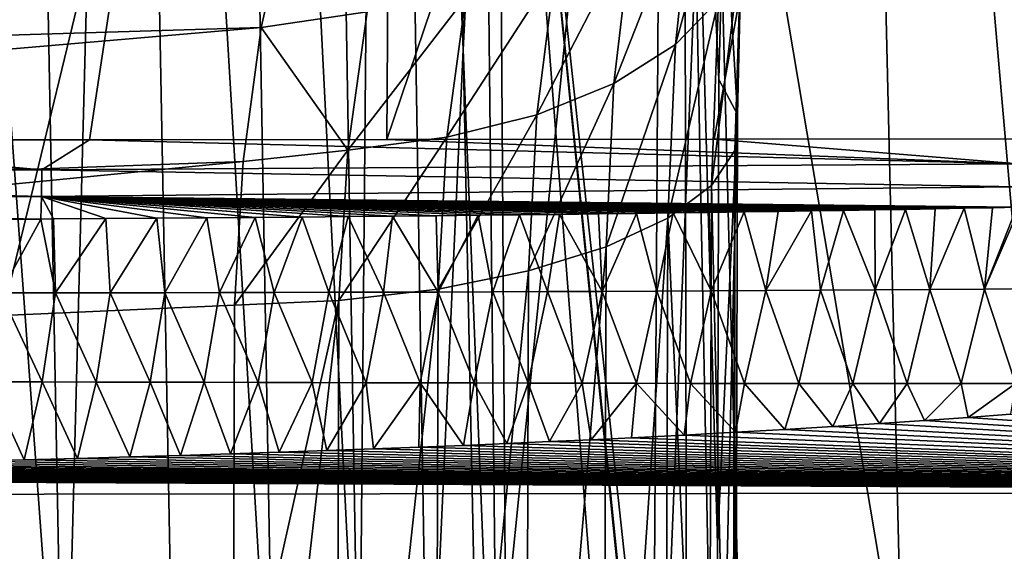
# Model space of a CAD drawing. Header units: metres. Extents: x -81 to 81, y -160 to 24.
# Tile 59 of 256: x 7.04 to 9.87, y -132.76 to -131.23. Entities that reach past the tile are written whole.
import ezdxf

# ---------------------------------------------------------------- set-up
doc = ezdxf.new("R2010")
doc.units = ezdxf.units.M
doc.layers.add('solid_501850_SW0001', color=7, linetype='CONTINUOUS')

msp = doc.modelspace()

# ---------------------------------------------------------------- linework, layer by layer
at = {"layer": 'solid_501850_SW0001'}
for points in [[(7.885061, -125.51619, 181.838593), (8.018991, -133.407852, 184.310913), (7.63927, -125.890274, 182.221481)], [(8.089247, -125.622932, 181.568176), (8.018991, -133.407852, 184.310913), (7.885061, -125.51619, 181.838593)], [(8.089247, -125.622932, 181.568176), (8.217614, -133.511398, 184.035034), (8.018991, -133.407852, 184.310913)], [(8.089247, -125.622932, 181.568176), (8.242301, -126.086121, 181.380859), (8.317572, -131.319611, 183.026749)], [(8.089247, -125.622932, 181.568176), (8.317572, -131.319611, 183.026749), (8.217614, -133.511398, 184.035034)], [(8.098779, -131.577362, 168.431168), (8.136499, -125.685387, 166.241684), (10.114892, -125.618431, 166.349335)], [(9.038161, -131.576309, 168.468109), (8.098779, -131.577362, 168.431168), (10.114892, -125.618431, 166.349335)], [(9.038161, -131.576309, 168.468109), (10.114892, -125.618431, 166.349335), (10.0044, -131.57518, 168.517609)], [(6.143534, -131.578049, 168.37912), (6.127249, -125.73838, 166.181274), (8.136499, -125.685387, 166.241684)], [(6.143534, -131.578049, 168.37912), (8.136499, -125.685387, 166.241684), (7.245479, -131.577835, 168.40506)], [(7.245479, -131.577835, 168.40506), (8.136499, -125.685387, 166.241684), (8.098779, -131.577362, 168.431168)], [(7.63927, -125.890274, 182.221481), (7.776609, -133.547882, 184.619553), (7.357995, -126.539452, 182.642227)], [(8.018991, -133.407852, 184.310913), (7.776609, -133.547882, 184.619553), (7.63927, -125.890274, 182.221481)], [(8.317572, -131.319611, 183.026749), (8.242301, -126.086121, 181.380859), (8.415372, -129.401062, 182.035126)], [(7.031422, -126.237991, 182.69986), (7.172467, -133.618149, 185.017166), (6.941543, -130.471512, 184.099365)], [(7.357995, -126.539452, 182.642227), (7.172467, -133.618149, 185.017166), (7.031422, -126.237991, 182.69986)], [(10.01413, -133.183014, 187.879135), (9.855627, -126.265533, 185.703903), (9.416576, -126.32061, 185.982285)], [(10.01413, -133.183014, 187.879135), (10.269504, -126.708435, 185.528503), (9.855627, -126.265533, 185.703903)], [(6.697592, -126.324715, 186.853821), (6.752999, -133.075455, 188.941971), (8.340248, -126.522003, 186.448349)], [(9.577877, -133.17746, 188.144073), (9.416576, -126.32061, 185.982285), (9.030868, -129.932037, 187.336105)], [(10.01413, -133.183014, 187.879135), (9.416576, -126.32061, 185.982285), (9.577877, -133.17746, 188.144073)], [(6.752999, -133.075455, 188.941971), (8.412971, -133.236649, 188.57933), (8.340248, -126.522003, 186.448349)], [(8.340248, -126.522003, 186.448349), (8.412971, -133.236649, 188.57933), (8.894926, -128.464905, 186.905212)], [(7.357995, -126.539452, 182.642227), (7.496228, -133.825638, 184.920486), (7.172467, -133.618149, 185.017166)], [(7.776609, -133.547882, 184.619553), (7.496228, -133.825638, 184.920486), (7.357995, -126.539452, 182.642227)], [(8.412971, -133.236649, 188.57933), (8.858282, -134.168457, 188.748215), (8.894926, -128.464905, 186.905212)], [(9.030868, -129.932037, 187.336105), (8.894926, -128.464905, 186.905212), (8.858282, -134.168457, 188.748215)], [(8.415372, -129.401062, 182.035126), (8.951053, -129.280701, 180.212723), (8.96122, -134.440521, 181.997101)], [(9.045929, -134.070129, 181.548416), (8.96122, -134.440521, 181.997101), (8.951053, -129.280701, 180.212723)], [(9.048146, -132.73764, 181.065399), (9.045929, -134.070129, 181.548416), (8.951053, -129.280701, 180.212723)], [(9.052006, -131.40448, 180.582474), (9.048146, -132.73764, 181.065399), (8.951053, -129.280701, 180.212723)], [(9.065998, -130.851639, 180.338028), (9.052006, -131.40448, 180.582474), (8.951053, -129.280701, 180.212723)], [(8.317572, -131.319611, 183.026749), (8.415372, -129.401062, 182.035126), (8.450665, -134.647644, 183.822357)], [(8.415372, -129.401062, 182.035126), (8.938483, -134.562637, 182.124634), (8.860785, -135.113556, 182.606003)], [(8.450665, -134.647644, 183.822357), (8.415372, -129.401062, 182.035126), (8.860785, -135.113556, 182.606003)], [(8.415372, -129.401062, 182.035126), (8.940695, -134.550217, 182.112045), (8.938483, -134.562637, 182.124634)], [(8.415372, -129.401062, 182.035126), (8.96122, -134.440521, 181.997101), (8.940695, -134.550217, 182.112045)], [(9.030868, -129.932037, 187.336105), (8.858282, -134.168457, 188.748215), (9.160986, -134.962143, 188.90004)], [(9.577877, -133.17746, 188.144073), (9.030868, -129.932037, 187.336105), (9.160986, -134.962143, 188.90004)], [(7.172467, -133.618149, 185.017166), (6.974929, -135.722763, 185.7341), (6.941543, -130.471512, 184.099365)], [(9.098653, -130.67836, 179.212326), (8.976716, -130.839706, 178.988022), (8.926734, -131.304382, 179.272415)], [(9.050197, -131.175888, 179.516266), (9.098653, -130.67836, 179.212326), (8.926734, -131.304382, 179.272415)], [(8.976716, -130.839706, 178.988022), (8.802176, -130.978683, 178.784454), (8.750637, -131.415909, 179.053848)], [(8.926734, -131.304382, 179.272415), (8.976716, -130.839706, 178.988022), (8.750637, -131.415909, 179.053848)], [(9.104877, -131.505493, 180.305405), (9.052006, -131.40448, 180.582474), (9.065998, -130.851639, 180.338028)], [(9.118043, -130.959686, 180.0755), (9.104877, -131.505493, 180.305405), (9.065998, -130.851639, 180.338028)], [(7.816956, -130.907013, 178.047104), (0, -131.120178, 177.731339), (0, -131.490387, 178.102692)], [(7.738115, -131.255447, 178.353455), (7.816956, -130.907013, 178.047104), (0, -131.490387, 178.102692)], [(8.042566, -131.210892, 178.374603), (7.816956, -130.907013, 178.047104), (7.738115, -131.255447, 178.353455)], [(9.118043, -130.959686, 180.0755), (9.097782, -131.608704, 180.021652), (9.104877, -131.505493, 180.305405)], [(9.118043, -130.959686, 180.0755), (9.11602, -131.035599, 179.775497), (9.097782, -131.608704, 180.021652)], [(8.802176, -130.978683, 178.784454), (8.582109, -131.089645, 178.609894), (8.529045, -131.505905, 178.869431)], [(8.750637, -131.415909, 179.053848), (8.802176, -130.978683, 178.784454), (8.529045, -131.505905, 178.869431)], [(9.11602, -131.035599, 179.775497), (9.030348, -131.709122, 179.744919), (9.097782, -131.608704, 180.021652)], [(9.11602, -131.035599, 179.775497), (9.050197, -131.175888, 179.516266), (9.030348, -131.709122, 179.744919)], [(8.582109, -131.089645, 178.609894), (8.325438, -131.168121, 178.471405), (8.270942, -131.570755, 178.726608)], [(8.529045, -131.505905, 178.869431), (8.582109, -131.089645, 178.609894), (8.270942, -131.570755, 178.726608)], [(8.325438, -131.168121, 178.471405), (8.042566, -131.210892, 178.374603), (7.986791, -131.607803, 178.63121)], [(8.270942, -131.570755, 178.726608), (8.325438, -131.168121, 178.471405), (7.986791, -131.607803, 178.63121)], [(9.050197, -131.175888, 179.516266), (8.90531, -131.802673, 179.486404), (9.030348, -131.709122, 179.744919)], [(9.050197, -131.175888, 179.516266), (8.926734, -131.304382, 179.272415), (8.90531, -131.802673, 179.486404)], [(7.986791, -131.607803, 178.63121), (8.042566, -131.210892, 178.374603), (7.738115, -131.255447, 178.353455)], [(7.738115, -131.255447, 178.353455), (0, -131.490387, 178.102692), (0, -131.919785, 178.403946)], [(7.68598, -131.640686, 178.60083), (7.738115, -131.255447, 178.353455), (0, -131.919785, 178.403946)], [(7.986791, -131.607803, 178.63121), (7.738115, -131.255447, 178.353455), (7.68598, -131.640686, 178.60083)], [(8.926734, -131.304382, 179.272415), (8.727738, -131.885574, 179.256607), (8.90531, -131.802673, 179.486404)], [(8.926734, -131.304382, 179.272415), (8.750637, -131.415909, 179.053848), (8.727738, -131.885574, 179.256607)], [(8.217614, -133.511398, 184.035034), (8.317572, -131.319611, 183.026749), (8.42361, -136.506348, 184.597458)], [(8.42361, -136.506348, 184.597458), (8.317572, -131.319611, 183.026749), (8.450665, -134.647644, 183.822357)], [(8.750637, -131.415909, 179.053848), (8.504835, -131.954468, 179.06485), (8.727738, -131.885574, 179.256607)], [(8.750637, -131.415909, 179.053848), (8.529045, -131.505905, 178.869431), (8.504835, -131.954468, 179.06485)], [(9.104877, -131.505493, 180.305405), (9.048146, -132.73764, 181.065399), (9.052006, -131.40448, 180.582474)], [(8.529045, -131.505905, 178.869431), (8.245636, -132.006546, 178.918869), (8.504835, -131.954468, 179.06485)], [(8.529045, -131.505905, 178.869431), (8.270942, -131.570755, 178.726608), (8.245636, -132.006546, 178.918869)], [(9.104877, -131.505493, 180.305405), (9.045929, -134.070129, 181.548416), (9.048146, -132.73764, 181.065399)], [(9.104877, -131.505493, 180.305405), (9.098153, -134.171661, 181.269608), (9.045929, -134.070129, 181.548416)], [(9.104877, -131.505493, 180.305405), (9.097782, -131.608704, 180.021652), (9.098153, -134.171661, 181.269608)], [(4.315095, -131.671127, 168.391678), (4.315893, -131.578522, 168.345886), (7.108406, -131.663803, 168.442886)], [(7.108406, -131.663803, 168.442886), (4.315893, -131.578522, 168.345886), (6.143534, -131.578049, 168.37912)], [(7.108406, -131.663803, 168.442886), (6.143534, -131.578049, 168.37912), (7.245479, -131.577835, 168.40506)], [(9.912067, -131.647079, 168.545044), (7.108406, -131.663803, 168.442886), (7.245479, -131.577835, 168.40506)], [(9.912067, -131.647079, 168.545044), (7.245479, -131.577835, 168.40506), (8.098779, -131.577362, 168.431168)], [(8.270942, -131.570755, 178.726608), (7.960647, -132.039719, 178.824615), (8.245636, -132.006546, 178.918869)], [(8.270942, -131.570755, 178.726608), (7.986791, -131.607803, 178.63121), (7.960647, -132.039719, 178.824615)], [(9.912067, -131.647079, 168.545044), (8.098779, -131.577362, 168.431168), (9.038161, -131.576309, 168.468109)], [(9.912067, -131.647079, 168.545044), (9.038161, -131.576309, 168.468109), (10.0044, -131.57518, 168.517609)], [(7.986791, -131.607803, 178.63121), (7.68598, -131.640686, 178.60083), (7.661722, -132.052612, 178.785889)], [(7.986791, -131.607803, 178.63121), (7.661722, -132.052612, 178.785889), (7.960647, -132.039719, 178.824615)], [(9.097782, -131.608704, 180.021652), (9.030348, -131.709122, 179.744919), (9.090029, -134.274643, 180.986603)], [(9.097782, -131.608704, 180.021652), (9.090029, -134.274643, 180.986603), (9.098153, -134.171661, 181.269608)], [(7.68598, -131.640686, 178.60083), (0, -131.919785, 178.403946), (0, -132.395538, 178.625977)], [(7.661722, -132.052612, 178.785889), (7.68598, -131.640686, 178.60083), (0, -132.395538, 178.625977)], [(9.912067, -131.647079, 168.545044), (9.90956, -131.713287, 168.588898), (7.108406, -131.663803, 168.442886)], [(4.313974, -131.75238, 168.45546), (4.315095, -131.671127, 168.391678), (7.1069, -131.740799, 168.500336)], [(4.315095, -131.671127, 168.391678), (7.108406, -131.663803, 168.442886), (7.1069, -131.740799, 168.500336)], [(9.90956, -131.713287, 168.588898), (7.1069, -131.740799, 168.500336), (7.108406, -131.663803, 168.442886)], [(9.90956, -131.713287, 168.588898), (9.906594, -131.771698, 168.64267), (7.1069, -131.740799, 168.500336)], [(9.030348, -131.709122, 179.744919), (8.90531, -131.802673, 179.486404), (9.021886, -134.374924, 180.7108)], [(9.030348, -131.709122, 179.744919), (9.021886, -134.374924, 180.7108), (9.090029, -134.274643, 180.986603)], [(4.313974, -131.75238, 168.45546), (7.1069, -131.740799, 168.500336), (7.105394, -131.805405, 168.571472)], [(4.313974, -131.75238, 168.45546), (7.105394, -131.805405, 168.571472), (6.986522, -131.806183, 168.569473)], [(7.141406, -131.805161, 168.572098), (7.105394, -131.805405, 168.571472), (7.1069, -131.740799, 168.500336)], [(7.292097, -131.804092, 168.574768), (7.141406, -131.805161, 168.572098), (7.1069, -131.740799, 168.500336)], [(7.438684, -131.803009, 168.577454), (7.292097, -131.804092, 168.574768), (7.1069, -131.740799, 168.500336)], [(7.58148, -131.801895, 168.580185), (7.438684, -131.803009, 168.577454), (7.1069, -131.740799, 168.500336)], [(7.720399, -131.800766, 168.582947), (7.58148, -131.801895, 168.580185), (7.1069, -131.740799, 168.500336)], [(7.855541, -131.799591, 168.585739), (7.720399, -131.800766, 168.582947), (7.1069, -131.740799, 168.500336)], [(7.987189, -131.798401, 168.588547), (7.855541, -131.799591, 168.585739), (7.1069, -131.740799, 168.500336)], [(8.115252, -131.79718, 168.591385), (7.987189, -131.798401, 168.588547), (7.1069, -131.740799, 168.500336)], [(8.239838, -131.795944, 168.594238), (8.115252, -131.79718, 168.591385), (7.1069, -131.740799, 168.500336)], [(8.361208, -131.794662, 168.597122), (8.239838, -131.795944, 168.594238), (7.1069, -131.740799, 168.500336)], [(8.479269, -131.793381, 168.600006), (8.361208, -131.794662, 168.597122), (7.1069, -131.740799, 168.500336)], [(8.594131, -131.792053, 168.602905), (8.479269, -131.793381, 168.600006), (7.1069, -131.740799, 168.500336)], [(8.706031, -131.79071, 168.605804), (8.594131, -131.792053, 168.602905), (7.1069, -131.740799, 168.500336)], [(8.814876, -131.789352, 168.608719), (8.706031, -131.79071, 168.605804), (7.1069, -131.740799, 168.500336)], [(8.920777, -131.787964, 168.611633), (8.814876, -131.789352, 168.608719), (7.1069, -131.740799, 168.500336)], [(9.023952, -131.78656, 168.614548), (8.920777, -131.787964, 168.611633), (7.1069, -131.740799, 168.500336)], [(9.124306, -131.785126, 168.617447), (9.023952, -131.78656, 168.614548), (7.1069, -131.740799, 168.500336)], [(9.221954, -131.783691, 168.620346), (9.124306, -131.785126, 168.617447), (7.1069, -131.740799, 168.500336)], [(9.317092, -131.782227, 168.62323), (9.221954, -131.783691, 168.620346), (7.1069, -131.740799, 168.500336)], [(9.40963, -131.780731, 168.626114), (9.317092, -131.782227, 168.62323), (7.1069, -131.740799, 168.500336)], [(9.499681, -131.779236, 168.628967), (9.40963, -131.780731, 168.626114), (7.1069, -131.740799, 168.500336)], [(9.58742, -131.777725, 168.631821), (9.499681, -131.779236, 168.628967), (7.1069, -131.740799, 168.500336)], [(9.67276, -131.776184, 168.634644), (9.58742, -131.777725, 168.631821), (7.1069, -131.740799, 168.500336)], [(9.755815, -131.774643, 168.637451), (9.67276, -131.776184, 168.634644), (7.1069, -131.740799, 168.500336)], [(9.836739, -131.773087, 168.640228), (9.755815, -131.774643, 168.637451), (7.1069, -131.740799, 168.500336)], [(9.906594, -131.771698, 168.64267), (9.836739, -131.773087, 168.640228), (7.1069, -131.740799, 168.500336)], [(8.87313, -132.012512, 168.828308), (8.814876, -131.789352, 168.608719), (8.920777, -131.787964, 168.611633)], [(9.02993, -132.011765, 168.831207), (8.87313, -132.012512, 168.828308), (8.920777, -131.787964, 168.611633)], [(9.02993, -132.011765, 168.831207), (8.920777, -131.787964, 168.611633), (9.023952, -131.78656, 168.614548)], [(9.02993, -132.011765, 168.831207), (9.023952, -131.78656, 168.614548), (9.124306, -131.785126, 168.617447)], [(9.186717, -132.010925, 168.834183), (9.02993, -132.011765, 168.831207), (9.124306, -131.785126, 168.617447)], [(9.186717, -132.010925, 168.834183), (9.124306, -131.785126, 168.617447), (9.221954, -131.783691, 168.620346)], [(9.186717, -132.010925, 168.834183), (9.221954, -131.783691, 168.620346), (9.317092, -131.782227, 168.62323)], [(9.343492, -132.01001, 168.837234), (9.186717, -132.010925, 168.834183), (9.317092, -131.782227, 168.62323)], [(9.343492, -132.01001, 168.837234), (9.317092, -131.782227, 168.62323), (9.40963, -131.780731, 168.626114)], [(9.500258, -132.009003, 168.840363), (9.343492, -132.01001, 168.837234), (9.40963, -131.780731, 168.626114)], [(9.500258, -132.009003, 168.840363), (9.40963, -131.780731, 168.626114), (9.499681, -131.779236, 168.628967)], [(9.500258, -132.009003, 168.840363), (9.499681, -131.779236, 168.628967), (9.58742, -131.777725, 168.631821)], [(9.65702, -132.007889, 168.843552), (9.500258, -132.009003, 168.840363), (9.58742, -131.777725, 168.631821)], [(9.65702, -132.007889, 168.843552), (9.58742, -131.777725, 168.631821), (9.67276, -131.776184, 168.634644)], [(9.65702, -132.007889, 168.843552), (9.67276, -131.776184, 168.634644), (9.755815, -131.774643, 168.637451)], [(9.81378, -132.006638, 168.846786), (9.65702, -132.007889, 168.843552), (9.755815, -131.774643, 168.637451)], [(9.81378, -132.006638, 168.846786), (9.755815, -131.774643, 168.637451), (9.836739, -131.773087, 168.640228)], [(9.81378, -132.006638, 168.846786), (9.906594, -131.771698, 168.64267), (9.915451, -131.771515, 168.64299)], [(9.970544, -132.005264, 168.850082), (9.81378, -132.006638, 168.846786), (9.915451, -131.771515, 168.64299)], [(9.81378, -132.006638, 168.846786), (9.836739, -131.773087, 168.640228), (9.906594, -131.771698, 168.64267)], [(6.990091, -132.017746, 168.800049), (6.986522, -131.806183, 168.569473), (7.105394, -131.805405, 168.571472)], [(7.147123, -132.017487, 168.801971), (6.990091, -132.017746, 168.800049), (7.105394, -131.805405, 168.571472)], [(7.147123, -132.017487, 168.801971), (7.105394, -131.805405, 168.571472), (7.141406, -131.805161, 168.572098)], [(7.147123, -132.017487, 168.801971), (7.141406, -131.805161, 168.572098), (7.292097, -131.804092, 168.574768)], [(7.304135, -132.017212, 168.803955), (7.147123, -132.017487, 168.801971), (7.292097, -131.804092, 168.574768)], [(7.304135, -132.017212, 168.803955), (7.292097, -131.804092, 168.574768), (7.438684, -131.803009, 168.577454)], [(7.461125, -132.016907, 168.806015), (7.304135, -132.017212, 168.803955), (7.438684, -131.803009, 168.577454)], [(7.461125, -132.016907, 168.806015), (7.438684, -131.803009, 168.577454), (7.58148, -131.801895, 168.580185)], [(7.618094, -132.016571, 168.808167), (7.461125, -132.016907, 168.806015), (7.58148, -131.801895, 168.580185)], [(7.618094, -132.016571, 168.808167), (7.58148, -131.801895, 168.580185), (7.720399, -131.800766, 168.582947)], [(7.775042, -132.01622, 168.810394), (7.618094, -132.016571, 168.808167), (7.720399, -131.800766, 168.582947)], [(7.775042, -132.01622, 168.810394), (7.720399, -131.800766, 168.582947), (7.855541, -131.799591, 168.585739)], [(7.93197, -132.015823, 168.812698), (7.775042, -132.01622, 168.810394), (7.855541, -131.799591, 168.585739)], [(7.93197, -132.015823, 168.812698), (7.855541, -131.799591, 168.585739), (7.987189, -131.798401, 168.588547)], [(8.088877, -132.015381, 168.815079), (7.93197, -132.015823, 168.812698), (7.987189, -131.798401, 168.588547)], [(8.088877, -132.015381, 168.815079), (7.987189, -131.798401, 168.588547), (8.115252, -131.79718, 168.591385)], [(8.245765, -132.014908, 168.817551), (8.088877, -132.015381, 168.815079), (8.115252, -131.79718, 168.591385)], [(8.245765, -132.014908, 168.817551), (8.115252, -131.79718, 168.591385), (8.239838, -131.795944, 168.594238)], [(8.245765, -132.014908, 168.817551), (8.239838, -131.795944, 168.594238), (8.361208, -131.794662, 168.597122)], [(8.402633, -132.014389, 168.820114), (8.245765, -132.014908, 168.817551), (8.361208, -131.794662, 168.597122)], [(8.402633, -132.014389, 168.820114), (8.361208, -131.794662, 168.597122), (8.479269, -131.793381, 168.600006)], [(8.559483, -132.013824, 168.822754), (8.402633, -132.014389, 168.820114), (8.479269, -131.793381, 168.600006)], [(8.559483, -132.013824, 168.822754), (8.479269, -131.793381, 168.600006), (8.594131, -131.792053, 168.602905)], [(8.716314, -132.013199, 168.825485), (8.559483, -132.013824, 168.822754), (8.594131, -131.792053, 168.602905)], [(8.716314, -132.013199, 168.825485), (8.594131, -131.792053, 168.602905), (8.706031, -131.79071, 168.605804)], [(8.716314, -132.013199, 168.825485), (8.706031, -131.79071, 168.605804), (8.814876, -131.789352, 168.608719)], [(8.87313, -132.012512, 168.828308), (8.716314, -132.013199, 168.825485), (8.814876, -131.789352, 168.608719)], [(8.90531, -131.802673, 179.486404), (8.718846, -134.551453, 180.224579), (8.896472, -134.468445, 180.453323)], [(8.90531, -131.802673, 179.486404), (8.727738, -131.885574, 179.256607), (8.718846, -134.551453, 180.224579)], [(8.90531, -131.802673, 179.486404), (8.896472, -134.468445, 180.453323), (9.021886, -134.374924, 180.7108)], [(8.727738, -131.885574, 179.256607), (8.496175, -134.620575, 180.033768), (8.718846, -134.551453, 180.224579)], [(8.727738, -131.885574, 179.256607), (8.504835, -131.954468, 179.06485), (8.496175, -134.620575, 180.033768)], [(8.504835, -131.954468, 179.06485), (8.237441, -134.67305, 179.888611), (8.496175, -134.620575, 180.033768)], [(8.504835, -131.954468, 179.06485), (8.245636, -132.006546, 178.918869), (8.237441, -134.67305, 179.888611)], [(8.245636, -132.006546, 178.918869), (7.953081, -134.706741, 179.794952), (8.237441, -134.67305, 179.888611)], [(8.245636, -132.006546, 178.918869), (7.960647, -132.039719, 178.824615), (7.953081, -134.706741, 179.794952)], [(8.194193, -132.275589, 168.990326), (8.088877, -132.015381, 168.815079), (8.245765, -132.014908, 168.817551)], [(8.349277, -132.275925, 168.991486), (8.194193, -132.275589, 168.990326), (8.245765, -132.014908, 168.817551)], [(8.349277, -132.275925, 168.991486), (8.245765, -132.014908, 168.817551), (8.402633, -132.014389, 168.820114)], [(8.5044, -132.27626, 168.992661), (8.349277, -132.275925, 168.991486), (8.402633, -132.014389, 168.820114)], [(8.5044, -132.27626, 168.992661), (8.402633, -132.014389, 168.820114), (8.559483, -132.013824, 168.822754)], [(8.659567, -132.276566, 168.993851), (8.5044, -132.27626, 168.992661), (8.559483, -132.013824, 168.822754)], [(8.659567, -132.276566, 168.993851), (8.559483, -132.013824, 168.822754), (8.716314, -132.013199, 168.825485)], [(8.814784, -132.276871, 168.995026), (8.659567, -132.276566, 168.993851), (8.716314, -132.013199, 168.825485)], [(8.814784, -132.276871, 168.995026), (8.716314, -132.013199, 168.825485), (8.87313, -132.012512, 168.828308)], [(8.970057, -132.27713, 168.996201), (8.814784, -132.276871, 168.995026), (8.87313, -132.012512, 168.828308)], [(8.970057, -132.27713, 168.996201), (8.87313, -132.012512, 168.828308), (9.02993, -132.011765, 168.831207)], [(9.125397, -132.277359, 168.997345), (8.970057, -132.27713, 168.996201), (9.02993, -132.011765, 168.831207)], [(9.125397, -132.277359, 168.997345), (9.02993, -132.011765, 168.831207), (9.186717, -132.010925, 168.834183)], [(9.280811, -132.277542, 168.998474), (9.125397, -132.277359, 168.997345), (9.186717, -132.010925, 168.834183)], [(9.280811, -132.277542, 168.998474), (9.186717, -132.010925, 168.834183), (9.343492, -132.01001, 168.837234)], [(9.436311, -132.277695, 168.999542), (9.280811, -132.277542, 168.998474), (9.343492, -132.01001, 168.837234)], [(9.436311, -132.277695, 168.999542), (9.343492, -132.01001, 168.837234), (9.500258, -132.009003, 168.840363)], [(9.591908, -132.277771, 169.00058), (9.436311, -132.277695, 168.999542), (9.500258, -132.009003, 168.840363)], [(9.591908, -132.277771, 169.00058), (9.500258, -132.009003, 168.840363), (9.65702, -132.007889, 168.843552)], [(9.74762, -132.277771, 169.001526), (9.591908, -132.277771, 169.00058), (9.65702, -132.007889, 168.843552)], [(9.74762, -132.277771, 169.001526), (9.65702, -132.007889, 168.843552), (9.81378, -132.006638, 168.846786)], [(9.903462, -132.277695, 169.002396), (9.74762, -132.277771, 169.001526), (9.81378, -132.006638, 168.846786)], [(9.903462, -132.277695, 169.002396), (9.81378, -132.006638, 168.846786), (9.970544, -132.005264, 168.850082)], [(7.109361, -132.273087, 168.982635), (6.954459, -132.272736, 168.981628), (6.990091, -132.017746, 168.800049)], [(7.109361, -132.273087, 168.982635), (6.990091, -132.017746, 168.800049), (7.147123, -132.017487, 168.801971)], [(7.264277, -132.273453, 168.983658), (7.109361, -132.273087, 168.982635), (7.147123, -132.017487, 168.801971)], [(7.264277, -132.273453, 168.983658), (7.147123, -132.017487, 168.801971), (7.304135, -132.017212, 168.803955)], [(7.419209, -132.273804, 168.984711), (7.264277, -132.273453, 168.983658), (7.304135, -132.017212, 168.803955)], [(7.419209, -132.273804, 168.984711), (7.304135, -132.017212, 168.803955), (7.461125, -132.016907, 168.806015)], [(7.574159, -132.27417, 168.985794), (7.419209, -132.273804, 168.984711), (7.461125, -132.016907, 168.806015)], [(7.574159, -132.27417, 168.985794), (7.461125, -132.016907, 168.806015), (7.618094, -132.016571, 168.808167)], [(7.729129, -132.274521, 168.986893), (7.574159, -132.27417, 168.985794), (7.618094, -132.016571, 168.808167)], [(7.729129, -132.274521, 168.986893), (7.618094, -132.016571, 168.808167), (7.775042, -132.01622, 168.810394)], [(7.960647, -132.039719, 178.824615), (7.654567, -134.720291, 179.756577), (7.953081, -134.706741, 179.794952)], [(7.960647, -132.039719, 178.824615), (7.657262, -133.394409, 179.274094), (7.654567, -134.720291, 179.756577)], [(7.960647, -132.039719, 178.824615), (7.661722, -132.052612, 178.785889), (7.657262, -133.394409, 179.274094)], [(7.884123, -132.274887, 168.988022), (7.729129, -132.274521, 168.986893), (7.775042, -132.01622, 168.810394)], [(7.884123, -132.274887, 168.988022), (7.775042, -132.01622, 168.810394), (7.93197, -132.015823, 168.812698)], [(8.039144, -132.275238, 168.989166), (7.884123, -132.274887, 168.988022), (7.93197, -132.015823, 168.812698)], [(8.039144, -132.275238, 168.989166), (7.93197, -132.015823, 168.812698), (8.088877, -132.015381, 168.815079)], [(8.194193, -132.275589, 168.990326), (8.039144, -132.275238, 168.989166), (8.088877, -132.015381, 168.815079)], [(7.657262, -133.394409, 179.274094), (7.661722, -132.052612, 178.785889), (0, -132.395538, 178.625977)], [(6.954459, -132.272736, 168.981628), (7.058033, -132.496613, 169.085175), (6.901794, -132.500595, 169.086624)], [(7.109361, -132.273087, 168.982635), (7.058033, -132.496613, 169.085175), (6.954459, -132.272736, 168.981628)], [(7.109361, -132.273087, 168.982635), (7.210978, -132.492493, 169.083664), (7.058033, -132.496613, 169.085175)], [(7.264277, -132.273453, 168.983658), (7.210978, -132.492493, 169.083664), (7.109361, -132.273087, 168.982635)], [(7.264277, -132.273453, 168.983658), (7.360474, -132.488266, 169.082123), (7.210978, -132.492493, 169.083664)], [(7.419209, -132.273804, 168.984711), (7.360474, -132.488266, 169.082123), (7.264277, -132.273453, 168.983658)], [(7.419209, -132.273804, 168.984711), (7.506645, -132.483902, 169.080551), (7.360474, -132.488266, 169.082123)], [(7.574159, -132.27417, 168.985794), (7.506645, -132.483902, 169.080551), (7.419209, -132.273804, 168.984711)], [(7.574159, -132.27417, 168.985794), (7.649663, -132.479416, 169.078918), (7.506645, -132.483902, 169.080551)], [(7.729129, -132.274521, 168.986893), (7.649663, -132.479416, 169.078918), (7.574159, -132.27417, 168.985794)], [(7.729129, -132.274521, 168.986893), (7.789602, -132.474808, 169.07724), (7.649663, -132.479416, 169.078918)], [(7.884123, -132.274887, 168.988022), (7.789602, -132.474808, 169.07724), (7.729129, -132.274521, 168.986893)], [(7.884123, -132.274887, 168.988022), (7.926316, -132.470062, 169.0755), (7.789602, -132.474808, 169.07724)], [(8.039144, -132.275238, 168.989166), (7.926316, -132.470062, 169.0755), (7.884123, -132.274887, 168.988022)], [(8.039144, -132.275238, 168.989166), (8.059948, -132.465195, 169.07373), (7.926316, -132.470062, 169.0755)], [(8.194193, -132.275589, 168.990326), (8.059948, -132.465195, 169.07373), (8.039144, -132.275238, 168.989166)], [(8.194193, -132.275589, 168.990326), (8.190668, -132.46019, 169.071915), (8.059948, -132.465195, 169.07373)], [(8.194193, -132.275589, 168.990326), (8.318509, -132.455063, 169.070053), (8.190668, -132.46019, 169.071915)], [(8.349277, -132.275925, 168.991486), (8.318509, -132.455063, 169.070053), (8.194193, -132.275589, 168.990326)], [(8.349277, -132.275925, 168.991486), (8.443352, -132.449799, 169.06813), (8.318509, -132.455063, 169.070053)], [(8.5044, -132.27626, 168.992661), (8.443352, -132.449799, 169.06813), (8.349277, -132.275925, 168.991486)], [(8.5044, -132.27626, 168.992661), (8.565351, -132.444412, 169.066177), (8.443352, -132.449799, 169.06813)], [(8.659567, -132.276566, 168.993851), (8.565351, -132.444412, 169.066177), (8.5044, -132.27626, 168.992661)], [(8.659567, -132.276566, 168.993851), (8.684668, -132.438904, 169.064163), (8.565351, -132.444412, 169.066177)], [(8.814784, -132.276871, 168.995026), (8.684668, -132.438904, 169.064163), (8.659567, -132.276566, 168.993851)], [(8.814784, -132.276871, 168.995026), (8.801286, -132.433273, 169.062119), (8.684668, -132.438904, 169.064163)], [(8.814784, -132.276871, 168.995026), (8.952491, -132.425552, 169.059311), (8.801286, -132.433273, 169.062119)], [(8.970057, -132.27713, 168.996201), (8.952491, -132.425552, 169.059311), (8.814784, -132.276871, 168.995026)], [(8.970057, -132.27713, 168.996201), (9.099132, -132.417633, 169.056427), (8.952491, -132.425552, 169.059311)], [(9.125397, -132.277359, 168.997345), (9.099132, -132.417633, 169.056427), (8.970057, -132.27713, 168.996201)], [(9.125397, -132.277359, 168.997345), (9.241352, -132.4095, 169.053467), (9.099132, -132.417633, 169.056427)], [(9.280811, -132.277542, 168.998474), (9.241352, -132.4095, 169.053467), (9.125397, -132.277359, 168.997345)], [(9.280811, -132.277542, 168.998474), (9.379049, -132.401154, 169.05043), (9.241352, -132.4095, 169.053467)], [(9.436311, -132.277695, 168.999542), (9.379049, -132.401154, 169.05043), (9.280811, -132.277542, 168.998474)], [(9.436311, -132.277695, 168.999542), (9.512558, -132.392609, 169.047318), (9.379049, -132.401154, 169.05043)], [(9.591908, -132.277771, 169.00058), (9.512558, -132.392609, 169.047318), (9.436311, -132.277695, 168.999542)], [(9.591908, -132.277771, 169.00058), (9.641956, -132.383881, 169.044144), (9.512558, -132.392609, 169.047318)], [(9.74762, -132.277771, 169.001526), (9.641956, -132.383881, 169.044144), (9.591908, -132.277771, 169.00058)], [(9.74762, -132.277771, 169.001526), (9.767194, -132.374954, 169.040894), (9.641956, -132.383881, 169.044144)], [(9.903462, -132.277695, 169.002396), (9.767194, -132.374954, 169.040894), (9.74762, -132.277771, 169.001526)], [(9.903462, -132.277695, 169.002396), (9.88859, -132.36586, 169.037582), (9.767194, -132.374954, 169.040894)], [(9.641956, -132.383881, 169.044144), (9.767194, -132.374954, 169.040894), (12.906904, -132.589462, 169.118958)], [(9.767194, -132.374954, 169.040894), (9.88859, -132.36586, 169.037582), (12.906904, -132.589462, 169.118958)], [(7.657262, -133.394409, 179.274094), (0, -132.395538, 178.625977), (7.654567, -134.720291, 179.756577)], [(3.917476, -134.746201, 179.627136), (7.654567, -134.720291, 179.756577), (0, -132.395538, 178.625977)], [(9.099132, -132.417633, 169.056427), (9.241352, -132.4095, 169.053467), (12.906904, -132.589462, 169.118958)], [(9.241352, -132.4095, 169.053467), (9.379049, -132.401154, 169.05043), (12.906904, -132.589462, 169.118958)], [(9.379049, -132.401154, 169.05043), (9.512558, -132.392609, 169.047318), (12.906904, -132.589462, 169.118958)], [(9.512558, -132.392609, 169.047318), (9.641956, -132.383881, 169.044144), (12.906904, -132.589462, 169.118958)], [(8.684668, -132.438904, 169.064163), (8.801286, -132.433273, 169.062119), (12.906904, -132.589462, 169.118958)], [(8.801286, -132.433273, 169.062119), (8.952491, -132.425552, 169.059311), (12.906904, -132.589462, 169.118958)], [(8.952491, -132.425552, 169.059311), (9.099132, -132.417633, 169.056427), (12.906904, -132.589462, 169.118958)], [(7.926316, -132.470062, 169.0755), (8.059948, -132.465195, 169.07373), (12.906904, -132.589462, 169.118958)], [(8.059948, -132.465195, 169.07373), (8.190668, -132.46019, 169.071915), (12.906904, -132.589462, 169.118958)], [(8.190668, -132.46019, 169.071915), (8.318509, -132.455063, 169.070053), (12.906904, -132.589462, 169.118958)], [(8.318509, -132.455063, 169.070053), (8.443352, -132.449799, 169.06813), (12.906904, -132.589462, 169.118958)], [(8.443352, -132.449799, 169.06813), (8.565351, -132.444412, 169.066177), (12.906904, -132.589462, 169.118958)], [(8.565351, -132.444412, 169.066177), (8.684668, -132.438904, 169.064163), (12.906904, -132.589462, 169.118958)], [(7.058033, -132.496613, 169.085175), (7.210978, -132.492493, 169.083664), (12.906904, -132.589462, 169.118958)], [(7.210978, -132.492493, 169.083664), (7.360474, -132.488266, 169.082123), (12.906904, -132.589462, 169.118958)], [(7.360474, -132.488266, 169.082123), (7.506645, -132.483902, 169.080551), (12.906904, -132.589462, 169.118958)], [(7.506645, -132.483902, 169.080551), (7.649663, -132.479416, 169.078918), (12.906904, -132.589462, 169.118958)], [(7.649663, -132.479416, 169.078918), (7.789602, -132.474808, 169.07724), (12.906904, -132.589462, 169.118958)], [(7.789602, -132.474808, 169.07724), (7.926316, -132.470062, 169.0755), (12.906904, -132.589462, 169.118958)], [(5.745007, -132.525024, 169.095505), (5.89, -132.522339, 169.094528), (12.906904, -132.589462, 169.118958)], [(5.89, -132.522339, 169.094528), (6.032527, -132.519623, 169.093536), (12.906904, -132.589462, 169.118958)], [(6.032527, -132.519623, 169.093536), (6.172609, -132.516861, 169.092545), (12.906904, -132.589462, 169.118958)], [(6.172609, -132.516861, 169.092545), (6.310326, -132.514053, 169.091522), (12.906904, -132.589462, 169.118958)], [(6.310326, -132.514053, 169.091522), (6.445761, -132.511185, 169.090469), (12.906904, -132.589462, 169.118958)], [(6.445761, -132.511185, 169.090469), (6.578962, -132.50824, 169.089401), (12.906904, -132.589462, 169.118958)], [(6.578962, -132.50824, 169.089401), (6.742159, -132.504471, 169.088028), (12.906904, -132.589462, 169.118958)], [(6.742159, -132.504471, 169.088028), (6.901794, -132.500595, 169.086624), (12.906904, -132.589462, 169.118958)], [(6.901794, -132.500595, 169.086624), (7.058033, -132.496613, 169.085175), (12.906904, -132.589462, 169.118958)], [(2.287346, -132.600067, 169.122818), (4.327289, -132.54834, 169.103989), (12.906904, -132.589462, 169.118958)], [(4.467317, -132.546188, 169.10321), (12.906904, -132.589462, 169.118958), (4.327289, -132.54834, 169.103989)], [(4.467317, -132.546188, 169.10321), (4.60556, -132.544037, 169.102432), (12.906904, -132.589462, 169.118958)], [(4.60556, -132.544037, 169.102432), (4.74202, -132.54187, 169.101639), (12.906904, -132.589462, 169.118958)], [(4.74202, -132.54187, 169.101639), (4.876696, -132.539719, 169.100861), (12.906904, -132.589462, 169.118958)], [(4.876696, -132.539719, 169.100861), (5.009588, -132.537567, 169.100067), (12.906904, -132.589462, 169.118958)], [(5.009588, -132.537567, 169.100067), (5.140694, -132.5354, 169.099289), (12.906904, -132.589462, 169.118958)], [(5.140694, -132.5354, 169.099289), (5.295596, -132.532822, 169.098343), (12.906904, -132.589462, 169.118958)], [(5.295596, -132.532822, 169.098343), (5.447888, -132.530243, 169.097412), (12.906904, -132.589462, 169.118958)], [(5.447888, -132.530243, 169.097412), (5.597661, -132.527649, 169.096466), (12.906904, -132.589462, 169.118958)], [(5.597661, -132.527649, 169.096466), (5.745007, -132.525024, 169.095505), (12.906904, -132.589462, 169.118958)], [(13.0131, -133.484467, 169.444717), (-13.013103, -133.484451, 169.444717), (-12.906902, -132.589447, 169.118958)], [(0.000411, -132.663269, 169.145828), (13.0131, -133.484467, 169.444717), (-12.906902, -132.589447, 169.118958)], [(0.000411, -132.663269, 169.145828), (2.287346, -132.600067, 169.122818), (13.0131, -133.484467, 169.444717)], [(2.287346, -132.600067, 169.122818), (12.906904, -132.589462, 169.118958), (13.0131, -133.484467, 169.444717)]]:
    msp.add_3dface(points, dxfattribs=at)

doc.saveas('drawing.dxf')
